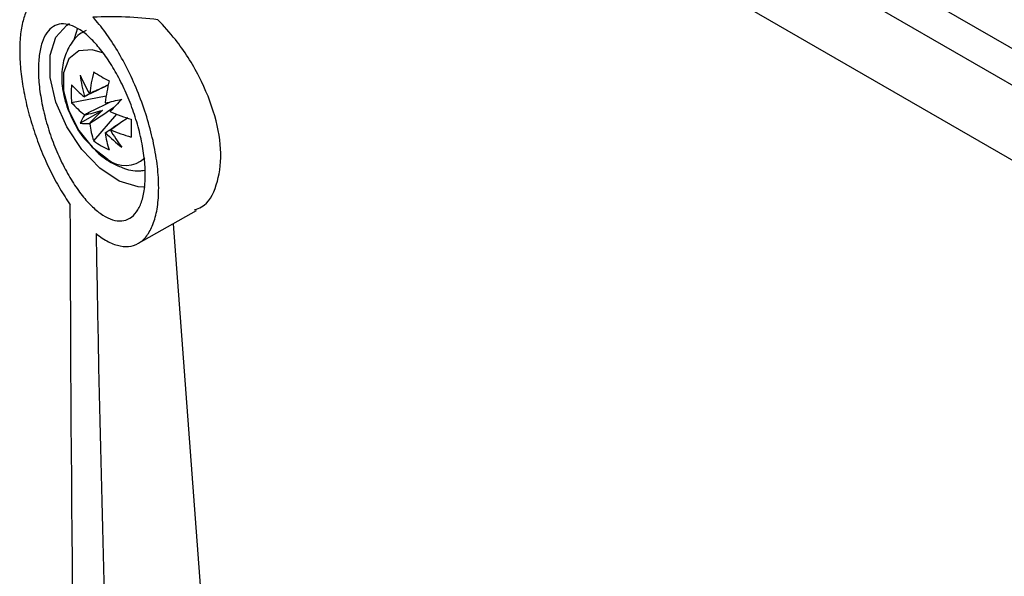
# Model space of a CAD drawing. Header units: millimetres. Extents: x 82 to 1337, y -230 to 1154.
# Tile 198 of 217: x 960 to 1007, y 843 to 869. Entities that reach past the tile are written whole.
import ezdxf

# ---------------------------------------------------------------- set-up
doc = ezdxf.new("R2010")
doc.units = ezdxf.units.MM

msp = doc.modelspace()

# ---------------------------------------------------------------- linework, layer by layer
at = {"color": 7, "linetype": 'Continuous', "lineweight": 25}
for p, q in [((968.516, 890.1), (1099.823, 814.298)), ((966.741, 889.406), (1100.238, 812.339)), ((965.503, 886.61), (1101.458, 808.125)), ((965.518, 886.601), (1101.458, 808.125)), ((963.051, 868.917), (962.893, 868.417)), ((962.77, 865.422), (964.388, 865.735)), ((964.214, 865.062), (963.172, 864.46)), ((963.804, 863.631), (964.884, 864.876)), ((965.9, 858.831), (968.621, 860.363)), ((967.532, 859.75), (970.292, 822.949))]:
    msp.add_line(p, q, dxfattribs=at)
at = {"color": 7, "linetype": 'Continuous', "lineweight": 25, "flags": 128}
msp.add_lwpolyline([(966.212, 861.458), (965.883, 861.472), (964.999, 861.749), (964.095, 862.35), (963.25, 863.22), (962.541, 864.282), (962.031, 865.442), (961.763, 866.597), (961.763, 867.644), (962.031, 868.49), (962.541, 869.061), (962.674, 869.139)], dxfattribs=at)
at = {"color": 8, "linetype": 'Continuous', "lineweight": 25, "flags": 128}
msp.add_lwpolyline([(964.225, 867.752), (963.741, 867.9), (963.108, 867.844), (962.639, 867.469), (962.389, 866.821), (962.389, 865.978), (962.639, 865.041), (963.108, 864.124), (963.741, 863.338), (964.46, 862.776)], dxfattribs=at)
at = {"color": 7, "linetype": 'Continuous', "lineweight": 25}
for centre, radius, start, end in [((970.554, 869.854), 8.025, 203.0896, 209.9766), ((969.794, 867.562), 6.677, 187.3543, 196.0597), ((971.452, 864.93), 7.888, 165.834, 173.3272), ((970.604, 877.8), 12.881, 238.132, 241.8733), ((967.072, 865.842), 4.323, 174.4175, 185.5825), ((965.773, 868.869), 3.977, 220.9442, 232.7797), ((972.18, 864.509), 7.888, 165.834, 173.3272), ((963.686, 865.47), 0.394, 141.6263, 143.8366), ((963.66, 865.455), 0.394, 96.1724, 98.383), ((965.773, 868.028), 3.977, 220.9442, 232.7797), ((963.051, 864.401), 1.652, 37.5244, 38.374), ((896.863, 1155.506), 297.849, 283.09808, 283.24757), ((1179.148, 664.296), 293.813, 136.75751, 136.90906), ((964.791, 863.826), 1.739, 144.3739, 158.6072), ((964.903, 865.47), 1.652, 201.6262, 202.4758), ((963.059, 864.385), 1.652, 21.6262, 22.4758), ((967.718, 872.238), 7.888, 246.6754, 254.168), ((963.431, 866.179), 1.739, 261.4078, 275.6387), ((964.912, 865.455), 1.652, 217.5244, 218.374), ((967.563, 864.93), 3.977, 187.2229, 199.0575), ((978.439, 864.228), 12.88, 178.129, 181.871), ((964.303, 864.4), 0.394, 276.1724, 278.383), ((968.291, 864.509), 3.977, 187.2229, 199.0575), ((969.169, 868.644), 6.677, 223.9405, 232.6458), ((964.277, 864.385), 0.394, 321.6263, 323.8366), ((971.535, 868.157), 8.026, 210.0234, 216.9101), ((967.718, 871.397), 7.888, 246.6754, 254.168), ((966.319, 867.146), 4.322, 234.4199, 245.5855)]:
    msp.add_arc(centre, radius, start, end, dxfattribs=at)
at = {"color": 8, "linetype": 'Continuous', "lineweight": 25}
msp.add_arc((965.295, 863.807), 1.327, 230.9898, 312.8154, dxfattribs=at)
at = {"color": 7, "linetype": 'Continuous', "lineweight": 25}
for centre, major_axis, ratio, start_param, end_param in [((964.106, 865.06), (3.562, 1.874), 0.229122, 1.523649, 1.655416), ((964.106, 865.337), (3.587, 0.99), 0.078991, 4.48601, 4.720612), ((964.398, 864.831), (2.651, 2.611), 0.078957, 1.562588, 1.797191), ((964.158, 864.97), (3.404, 2.148), 0.229118, 4.627783, 4.759095)]:
    msp.add_ellipse(centre, major_axis=major_axis, ratio=ratio, start_param=start_param, end_param=end_param, dxfattribs=at)
for points, knots in [([(1101.326, 820.692), (1096.955, 823.167), (1083.002, 831.07), (1059.556, 844.454), (1021.158, 866.548), (992.537, 883.33), (973.337, 894.588)], [0, 0, 0, 0, 0.101493, 0.324005, 0.546518, 1, 1, 1, 1]), ([(972.97, 893.369), (977.672, 890.582), (991.776, 882.22), (1015.379, 868.381), (1053.363, 846.352), (1082.136, 830.099), (1101.341, 819.251)], [0, 0, 0, 0, 0.1109256, 0.3327772, 0.5546289, 1, 1, 1, 1]), ([(962.705, 870.314), (962.371, 870.505), (962.06, 870.598), (961.627, 870.587), (961.491, 870.557), (961.238, 870.447), (961.121, 870.367), (960.906, 870.154), (960.808, 870.021), (960.641, 869.71), (960.57, 869.531), (960.455, 869.126), (960.41, 868.898), (960.351, 868.411), (960.336, 868.151), (960.335, 867.595), (960.35, 867.297), (960.408, 866.691), (960.451, 866.379), (960.566, 865.737), (960.638, 865.408), (960.805, 864.755), (960.9, 864.43), (961.115, 863.781), (961.234, 863.457), (961.488, 862.834), (961.624, 862.532), (961.912, 861.944), (962.065, 861.659), (962.378, 861.125), (962.541, 860.873), (962.708, 860.635)], [0, 0, 0, 0, 0.125, 0.125, 0.1875, 0.1875, 0.25, 0.25, 0.3125, 0.3125, 0.375, 0.375, 0.4375, 0.4375, 0.5, 0.5, 0.5625, 0.5625, 0.625, 0.625, 0.6875, 0.6875, 0.75, 0.75, 0.8125, 0.8125, 0.875, 0.875, 0.9375, 0.9375, 1, 1, 1, 1]), ([(963.915, 859.291), (964.111, 859.133), (964.308, 859.002), (964.687, 858.806), (964.871, 858.739), (965.227, 858.671), (965.4, 858.67), (965.72, 858.735), (965.869, 858.8), (966.142, 858.998), (966.267, 859.133), (966.48, 859.461), (966.57, 859.655), (966.68, 859.994), (966.712, 860.115), (966.766, 860.369), (966.788, 860.503), (966.823, 860.781), (966.836, 860.927), (966.851, 861.229), (966.853, 861.387), (966.846, 861.87), (966.821, 862.207), (966.732, 862.909), (966.667, 863.277), (966.504, 864.011), (966.406, 864.38), (966.174, 865.125), (966.044, 865.493), (965.758, 866.209), (965.602, 866.561), (965.27, 867.238), (965.096, 867.558), (964.734, 868.164), (964.544, 868.452), (964.16, 868.978), (963.966, 869.216), (963.77, 869.43)], [0, 0, 0, 0, 0.0625, 0.0625, 0.125, 0.125, 0.1875, 0.1875, 0.25, 0.25, 0.3125, 0.3125, 0.375, 0.375, 0.40625, 0.40625, 0.4375, 0.4375, 0.46875, 0.46875, 0.5, 0.5, 0.5625, 0.5625, 0.625, 0.625, 0.6875, 0.6875, 0.75, 0.75, 0.8125, 0.8125, 0.875, 0.875, 0.9375, 0.9375, 1, 1, 1, 1]), ([(968.539, 860.403), (968.649, 860.44), (969.138, 860.604), (969.616, 861.51), (969.85, 862.986), (969.556, 864.79), (968.805, 866.661), (967.823, 868.219), (967.094, 869.008), (966.815, 869.311)], [0, 0, 0, 0, 0.0503293, 0.2223555, 0.3915947, 0.5589816, 0.7263123, 0.8952065, 1, 1, 1, 1]), ([(966.16, 862.944), (966.198, 862.653), (966.218, 862.376), (966.225, 861.852), (966.212, 861.602), (966.152, 861.149), (966.105, 860.945), (966.012, 860.674), (965.977, 860.589), (965.899, 860.434), (965.857, 860.364), (965.721, 860.173), (965.616, 860.073), (965.383, 859.931), (965.256, 859.89), (964.985, 859.867), (964.84, 859.885), (964.539, 859.978), (964.385, 860.052), (964.068, 860.257), (963.905, 860.388), (963.583, 860.695), (963.423, 860.872), (963.104, 861.275), (962.948, 861.498), (962.65, 861.975), (962.505, 862.232), (962.23, 862.779), (962.103, 863.061), (961.928, 863.498), (961.872, 863.646), (961.765, 863.947), (961.714, 864.101), (961.573, 864.558), (961.492, 864.861), (961.36, 865.466), (961.307, 865.769), (961.236, 866.347), (961.216, 866.624), (961.21, 867.153), (961.223, 867.401), (961.267, 867.739), (961.285, 867.846), (961.33, 868.051), (961.357, 868.148), (961.448, 868.418), (961.523, 868.571), (961.7, 868.824), (961.803, 868.923), (962.029, 869.061), (962.152, 869.101), (962.419, 869.123), (962.561, 869.104), (962.854, 869.011), (963.009, 868.935), (963.324, 868.73), (963.483, 868.601), (963.804, 868.295), (963.967, 868.115), (964.286, 867.716), (964.441, 867.497), (964.745, 867.02), (964.894, 866.76), (965.171, 866.221), (965.301, 865.94), (965.544, 865.354), (965.654, 865.052), (965.847, 864.449), (965.931, 864.144), (966.069, 863.534), (966.123, 863.236), (966.16, 862.944)], [0, 0, 0, 0, 0.03125, 0.03125, 0.0625, 0.0625, 0.09375, 0.09375, 0.109375, 0.109375, 0.125, 0.125, 0.15625, 0.15625, 0.1875, 0.1875, 0.21875, 0.21875, 0.25, 0.25, 0.28125, 0.28125, 0.3125, 0.3125, 0.34375, 0.34375, 0.375, 0.375, 0.40625, 0.40625, 0.421875, 0.421875, 0.4375, 0.4375, 0.46875, 0.46875, 0.5, 0.5, 0.53125, 0.53125, 0.5625, 0.5625, 0.578125, 0.578125, 0.59375, 0.59375, 0.625, 0.625, 0.65625, 0.65625, 0.6875, 0.6875, 0.71875, 0.71875, 0.75, 0.75, 0.78125, 0.78125, 0.8125, 0.8125, 0.84375, 0.84375, 0.875, 0.875, 0.90625, 0.90625, 0.9375, 0.9375, 0.96875, 0.96875, 1, 1, 1, 1]), ([(963.456, 868.801), (963.374, 868.764), (963.051, 868.618), (962.661, 868.113), (962.353, 867.385), (962.27, 866.54), (962.404, 865.599), (962.782, 864.627), (963.203, 863.89), (963.525, 863.575), (963.6, 863.501)], [0, 0, 0, 0, 0.046591, 0.185565, 0.320044, 0.462569, 0.619214, 0.783919, 0.94982, 1, 1, 1, 1]), ([(964.498, 866.254), (964.185, 866.102), (963.808, 865.918), (963.432, 865.734), (963.368, 865.702)], [0, 0, 0, 0, 0.828671, 1, 1, 1, 1]), ([(963.617, 865.846), (963.677, 865.875), (963.971, 866.017), (964.266, 866.158), (964.501, 866.271)], [0, 0, 0, 0, 0.202102, 1, 1, 1, 1]), ([(963.368, 864.861), (963.432, 864.893), (963.842, 865.094), (964.254, 865.294), (964.6, 865.463)], [0, 0, 0, 0, 0.157105, 1, 1, 1, 1]), ([(964.753, 865.195), (964.434, 864.979), (964.055, 864.724), (963.677, 864.47), (963.617, 864.43)], [0, 0, 0, 0, 0.842721, 1, 1, 1, 1]), ([(964.346, 864.009), (964.405, 864.049), (964.753, 864.282), (965.1, 864.517), (965.388, 864.712)], [0, 0, 0, 0, 0.171297, 1, 1, 1, 1]), ([(965.405, 864.706), (965.19, 864.559), (964.92, 864.374), (964.65, 864.19), (964.595, 864.153)], [0, 0, 0, 0, 0.797937, 1, 1, 1, 1]), ([(963.6, 863.501), (963.768, 863.311), (964.077, 862.962), (964.447, 862.73), (964.617, 862.625)], [0, 0, 0, 0, 0.543768, 1, 1, 1, 1]), ([(964.617, 862.625), (964.79, 862.538), (965.214, 862.326), (965.761, 862.181), (966.108, 862.246), (966.185, 862.26)], [0, 0, 0, 0, 0.349288, 0.856025, 1, 1, 1, 1])]:
    msp.add_open_spline(points, degree=3, knots=knots, dxfattribs=at)
for points in [[(966.815, 869.311), (965.814, 869.437), (964.799, 869.472), (963.77, 869.43)], [(964.323, 779.298), (963.311, 806.115), (962.772, 833.231), (962.708, 860.635)], [(963.915, 859.291), (964.149, 845.895), (964.551, 832.514), (965.124, 819.147)]]:
    msp.add_open_spline(points, degree=3, dxfattribs=at)

doc.saveas('drawing.dxf')
